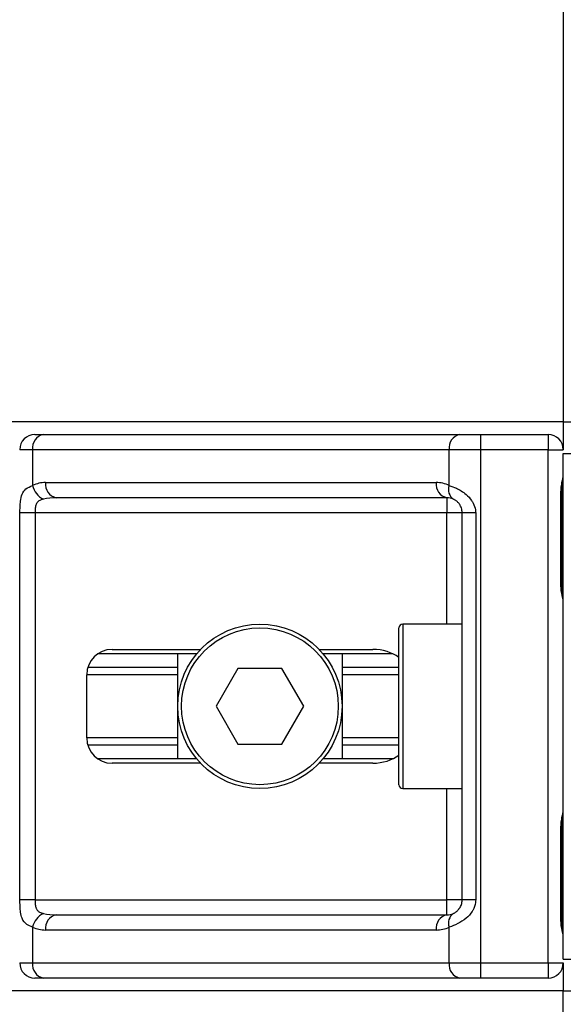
# Model space of a CAD drawing. Header units: millimetres. Extents: x 0 to 420, y 0 to 297.
# Tile 31 of 77: x 179.53 to 183.84, y 180.51 to 188.31. Entities that reach past the tile are written whole.
import ezdxf

# ---------------------------------------------------------------- set-up
doc = ezdxf.new("R2010")
doc.units = ezdxf.units.MM

msp = doc.modelspace()

# ---------------------------------------------------------------- linework, layer by layer
at = {"color": 7, "linetype": 'Continuous', "lineweight": 25}
for p, q in [((183.8392, 248.2529), (183.8392, 185.1245)), ((183.8392, 185.1245), (96.1608, 185.1245)), ((183.8392, 185.1245), (183.8392, 184.9041)), ((183.8392, 185.1245), (184.0897, 185.1245)), ((179.6507, 185.0243), (179.7182, 185.0243)), ((179.7182, 185.0243), (183.0199, 185.0243)), ((183.0199, 185.0243), (183.1828, 185.0243)), ((183.1828, 185.0243), (183.7189, 185.0243)), ((183.1828, 185.0243), (183.1828, 184.9041)), ((183.7189, 185.0243), (183.7189, 184.9041)), ((179.6331, 184.9041), (179.5304, 184.9041)), ((182.9348, 184.9041), (179.6331, 184.9041)), ((179.6331, 184.9041), (179.6331, 184.6206)), ((183.1828, 184.9041), (182.9348, 184.9041)), ((182.9348, 184.6206), (182.9348, 184.9041)), ((183.7189, 184.9041), (183.1828, 184.9041)), ((183.1828, 184.9041), (183.1828, 180.8358)), ((183.7189, 184.9041), (183.8392, 184.9041)), ((183.7189, 180.8358), (183.7189, 184.9041)), ((183.8392, 184.874), (184.0396, 184.874)), ((183.8392, 180.8659), (183.8392, 184.874)), ((179.7357, 184.6435), (182.8323, 184.6435)), ((182.9173, 184.5233), (179.8207, 184.5233)), ((182.9173, 184.5233), (182.9173, 184.403)), ((183.8208, 183.8219), (183.8208, 184.5734)), ((183.8284, 184.5734), (183.8208, 184.5734)), ((183.8284, 183.8219), (183.8284, 184.5734)), ((179.5325, 181.3368), (179.5325, 184.403)), ((179.652, 184.403), (179.5325, 184.403)), ((182.9173, 184.403), (179.652, 184.403)), ((179.652, 184.403), (179.652, 181.3368)), ((183.0376, 184.403), (182.9173, 184.403)), ((182.9173, 183.5213), (182.9173, 184.403)), ((183.1447, 184.403), (183.0376, 184.403)), ((183.0376, 181.3368), (183.0376, 184.403)), ((183.1447, 184.403), (183.1447, 181.3368)), ((183.8284, 183.8219), (183.8208, 183.8219)), ((183.0376, 183.5213), (182.5666, 183.5213)), ((182.5666, 183.5213), (182.5666, 182.2186)), ((182.5365, 182.2487), (182.5365, 183.4912)), ((180.933, 183.2858), (180.1488, 183.2858)), ((180.2621, 183.3208), (180.9643, 183.3208)), ((180.783, 182.4541), (180.783, 183.2858)), ((181.9043, 183.3208), (182.329, 183.3208)), ((182.4892, 183.2858), (181.9356, 183.2858)), ((182.0856, 183.2858), (182.0856, 182.4541)), ((180.0617, 182.6194), (180.0617, 183.1204)), ((180.783, 183.1196), (180.0617, 183.1196)), ((180.783, 183.1772), (180.0698, 183.1772)), ((181.2607, 183.1705), (181.0872, 182.8699)), ((181.6079, 183.1705), (181.2607, 183.1705)), ((181.7814, 182.8699), (181.6079, 183.1705)), ((182.5365, 183.1772), (182.0856, 183.1772)), ((182.5365, 183.1196), (182.0856, 183.1196)), ((181.0872, 182.8699), (181.2607, 182.5693)), ((181.6079, 182.5693), (181.7814, 182.8699)), ((180.783, 182.6202), (180.0617, 182.6202)), ((180.783, 182.5627), (180.0698, 182.5627)), ((181.2607, 182.5693), (181.6079, 182.5693)), ((182.5365, 182.6202), (182.0856, 182.6202)), ((182.5365, 182.5627), (182.0856, 182.5627)), ((180.933, 182.4541), (180.1488, 182.4541)), ((180.9643, 182.419), (180.2621, 182.419)), ((182.329, 182.419), (181.9043, 182.419)), ((182.4892, 182.4541), (181.9356, 182.4541)), ((182.5666, 182.2186), (183.0376, 182.2186)), ((182.9173, 181.3368), (182.9173, 182.2186)), ((183.8208, 181.1665), (183.8208, 181.918)), ((183.8284, 181.918), (183.8208, 181.918)), ((183.8284, 181.1665), (183.8284, 181.918)), ((179.652, 181.3368), (179.5325, 181.3368)), ((179.652, 181.3368), (182.9173, 181.3368)), ((183.0376, 181.3368), (182.9173, 181.3368)), ((182.9173, 181.2166), (182.9173, 181.3368)), ((183.1447, 181.3368), (183.0376, 181.3368)), ((179.8207, 181.2166), (182.9173, 181.2166)), ((183.8284, 181.1665), (183.8208, 181.1665)), ((179.6331, 181.1193), (179.6331, 180.8358)), ((182.8323, 181.0963), (179.7357, 181.0963)), ((182.9348, 180.8358), (182.9348, 181.1193)), ((183.8392, 180.8659), (184.0396, 180.8659)), ((179.5304, 180.8358), (179.6331, 180.8358)), ((179.6331, 180.8358), (182.9348, 180.8358)), ((182.9348, 180.8358), (183.1828, 180.8358)), ((183.1828, 180.8358), (183.7189, 180.8358)), ((183.1828, 180.8358), (183.1828, 180.7155)), ((183.7189, 180.8358), (183.8392, 180.8358)), ((183.7189, 180.8358), (183.7189, 180.7155)), ((183.8392, 180.8358), (183.8392, 180.6153)), ((179.7182, 180.7155), (179.6507, 180.7155)), ((183.0199, 180.7155), (179.7182, 180.7155)), ((183.1828, 180.7155), (183.0199, 180.7155)), ((183.7189, 180.7155), (183.1828, 180.7155)), ((183.8392, 180.6153), (96.1608, 180.6153)), ((183.8392, 179.4129), (183.8392, 180.6153)), ((183.8392, 180.6153), (184.0897, 180.6153))]:
    msp.add_line(p, q, dxfattribs=at)
for radius in [0.6513, 0.6213]:
    msp.add_circle((181.4343, 182.8699), radius, dxfattribs=at)
for centre, radius, start, end in [((179.6507, 184.9041), 0.1202, 90, 180), ((179.7394, 184.9191), 0.1073, 101.42175, 188.04947), ((183.0411, 184.9191), 0.1073, 101.42175, 188.04947), ((183.7189, 184.9041), 0.1202, 0, 90), ((179.7357, 184.403), 0.2405, 90, 115.24042), ((179.7849, 184.6516), 0.1549, 191.54851, 244.48399), ((179.842, 184.6285), 0.1073, 171.95053, 258.57825), ((182.9386, 184.6285), 0.1073, 171.95053, 258.57825), ((182.8323, 184.403), 0.2405, 64.75958, 90), ((183.0209, 184.5877), 0.0922, 159.08981, 235.39013), ((182.9173, 184.403), 0.1202, 64.75958, 90), ((182.5666, 183.4912), 0.0301, 90, 180), ((180.2621, 183.1204), 0.2004, 90, 180), ((180.2621, 182.6194), 0.2004, 180, 270), ((182.5666, 182.2487), 0.0301, 180, 270), ((179.7849, 181.0883), 0.1549, 115.51601, 168.45149), ((179.842, 181.1114), 0.1073, 101.42175, 188.04947), ((182.9386, 181.1114), 0.1073, 101.42175, 188.04947), ((182.9173, 181.3368), 0.1202, 270, 295.24042), ((183.0209, 181.1522), 0.0922, 124.60987, 200.91019), ((179.7357, 181.3368), 0.2405, 244.75958, 270), ((182.8323, 181.3368), 0.2405, 270, 295.24042), ((179.6507, 180.8358), 0.1202, 180, 270), ((179.7394, 180.8208), 0.1073, 171.95053, 258.57825), ((183.0411, 180.8208), 0.1073, 171.95053, 258.57825), ((183.7189, 180.8358), 0.1202, 270, 0)]:
    msp.add_arc(centre, radius, start, end, dxfattribs=at)
for centre, major_axis, ratio, start_param, end_param in [((179.8207, 184.403), (0.2405, 0), 0.5, 1.570796, 2.011325), ((182.329, 183.1204), (-0.2834, 0), 0.707107, 3.890794, 4.712389), ((182.329, 182.6194), (-0.2834, 0), 0.707107, 1.570796, 2.392391), ((179.8207, 181.3368), (0.2405, 0), 0.5, 4.271861, 4.712389)]:
    msp.add_ellipse(centre, major_axis=major_axis, ratio=ratio, start_param=start_param, end_param=end_param, dxfattribs=at)
for points, knots in [([(183.8208, 184.5734), (183.8212, 184.5846), (183.8223, 184.6127), (183.8293, 184.6451), (183.8367, 184.6763), (183.8382, 184.6899), (183.8392, 184.6994)], [0, 0, 0, 0, 0.226989, 0.569012, 0.702034, 1, 1, 1, 1]), ([(183.8299, 184.5733), (183.8297, 184.5893), (183.8293, 184.6288), (183.8403, 184.67), (183.8382, 184.6951), (183.8378, 184.6998)], [0, 0, 0, 0, 0.355306, 0.87926, 1, 1, 1, 1]), ([(179.5325, 184.403), (179.5325, 184.4102), (179.5327, 184.4398), (179.534, 184.4713), (179.5388, 184.514), (179.5481, 184.5551), (179.577, 184.5977), (179.6138, 184.6127), (179.6331, 184.6206)], [0, 0, 0, 0, 0.062059, 0.25604, 0.281196, 0.496867, 0.736877, 1, 1, 1, 1]), ([(182.9348, 184.6206), (182.9534, 184.6142), (182.996, 184.5995), (183.0622, 184.5599), (183.1055, 184.5141), (183.1308, 184.4724), (183.1431, 184.4382), (183.1444, 184.4113), (183.1447, 184.403)], [0, 0, 0, 0, 0.220402, 0.505002, 0.69312, 0.766943, 0.928834, 1, 1, 1, 1]), ([(179.7182, 184.5118), (179.7057, 184.5081), (179.6847, 184.5019), (179.6691, 184.4866), (179.6595, 184.4704), (179.6535, 184.4488), (179.6522, 184.4224), (179.6521, 184.4066), (179.652, 184.403)], [0, 0, 0, 0, 0.273797, 0.4623029, 0.4991581, 0.7049828, 0.9330438, 1, 1, 1, 1]), ([(183.0376, 184.403), (183.0363, 184.4163), (183.0341, 184.4398), (183.0217, 184.4638), (183.009, 184.4816), (182.9981, 184.4926), (182.9826, 184.5046), (182.9745, 184.5088), (182.9686, 184.5118)], [0, 0, 0, 0, 0.245951, 0.438264, 0.498431, 0.682935, 0.767966, 1, 1, 1, 1]), ([(183.8392, 183.6959), (183.839, 183.6994), (183.8383, 183.7131), (183.8332, 183.733), (183.8264, 183.7641), (183.8216, 183.7898), (183.821, 183.8141), (183.8208, 183.8219)], [0, 0, 0, 0, 0.1172575, 0.461179, 0.5069762, 0.8431627, 1, 1, 1, 1]), ([(183.8382, 183.7091), (183.8379, 183.7142), (183.8366, 183.7402), (183.8284, 183.7831), (183.8286, 183.8214), (183.8287, 183.8358)], [0, 0, 0, 0, 0.132245, 0.674176, 1, 1, 1, 1]), ([(183.8208, 181.918), (183.8212, 181.9292), (183.8223, 181.9573), (183.8293, 181.9897), (183.8367, 182.0209), (183.8382, 182.0345), (183.8392, 182.044)], [0, 0, 0, 0, 0.226989, 0.569012, 0.702034, 1, 1, 1, 1]), ([(183.8299, 181.9179), (183.8297, 181.9339), (183.8293, 181.9734), (183.8403, 182.0146), (183.8382, 182.0397), (183.8378, 182.0444)], [0, 0, 0, 0, 0.355306, 0.87926, 1, 1, 1, 1]), ([(179.6331, 181.1193), (179.6168, 181.1257), (179.5793, 181.1404), (179.5498, 181.1799), (179.5387, 181.2257), (179.5341, 181.2674), (179.5327, 181.3017), (179.5325, 181.3286), (179.5325, 181.3368)], [0, 0, 0, 0, 0.2204024, 0.5050019, 0.6931202, 0.7669429, 0.9288339, 1, 1, 1, 1]), ([(179.652, 181.3368), (179.6522, 181.3236), (179.6526, 181.3), (179.6573, 181.2761), (179.6654, 181.2582), (179.6747, 181.2473), (179.6931, 181.2352), (179.7076, 181.2311), (179.7182, 181.228)], [0, 0, 0, 0, 0.245951, 0.438264, 0.498431, 0.682935, 0.767966, 1, 1, 1, 1]), ([(183.1447, 181.3368), (183.1444, 181.3296), (183.1432, 181.3001), (183.1313, 181.2686), (183.1055, 181.2258), (183.0677, 181.1847), (183.0002, 181.1422), (182.9573, 181.1272), (182.9348, 181.1193)], [0, 0, 0, 0, 0.062059, 0.25604, 0.281196, 0.496867, 0.736877, 1, 1, 1, 1]), ([(182.9686, 181.228), (182.9757, 181.2317), (182.9877, 181.2379), (183.0043, 181.2532), (183.0176, 181.2695), (183.0303, 181.291), (183.037, 181.3175), (183.0375, 181.3332), (183.0376, 181.3368)], [0, 0, 0, 0, 0.273797, 0.462303, 0.499158, 0.704983, 0.933044, 1, 1, 1, 1]), ([(183.8392, 181.0405), (183.839, 181.044), (183.8383, 181.0577), (183.8332, 181.0776), (183.8264, 181.1087), (183.8216, 181.1344), (183.821, 181.1587), (183.8208, 181.1665)], [0, 0, 0, 0, 0.117258, 0.461179, 0.506976, 0.843163, 1, 1, 1, 1]), ([(183.8382, 181.0537), (183.8379, 181.0588), (183.8366, 181.0848), (183.8284, 181.1277), (183.8286, 181.166), (183.8287, 181.1804)], [0, 0, 0, 0, 0.132245, 0.674176, 1, 1, 1, 1])]:
    msp.add_open_spline(points, degree=3, knots=knots, dxfattribs=at)

doc.saveas('drawing.dxf')
